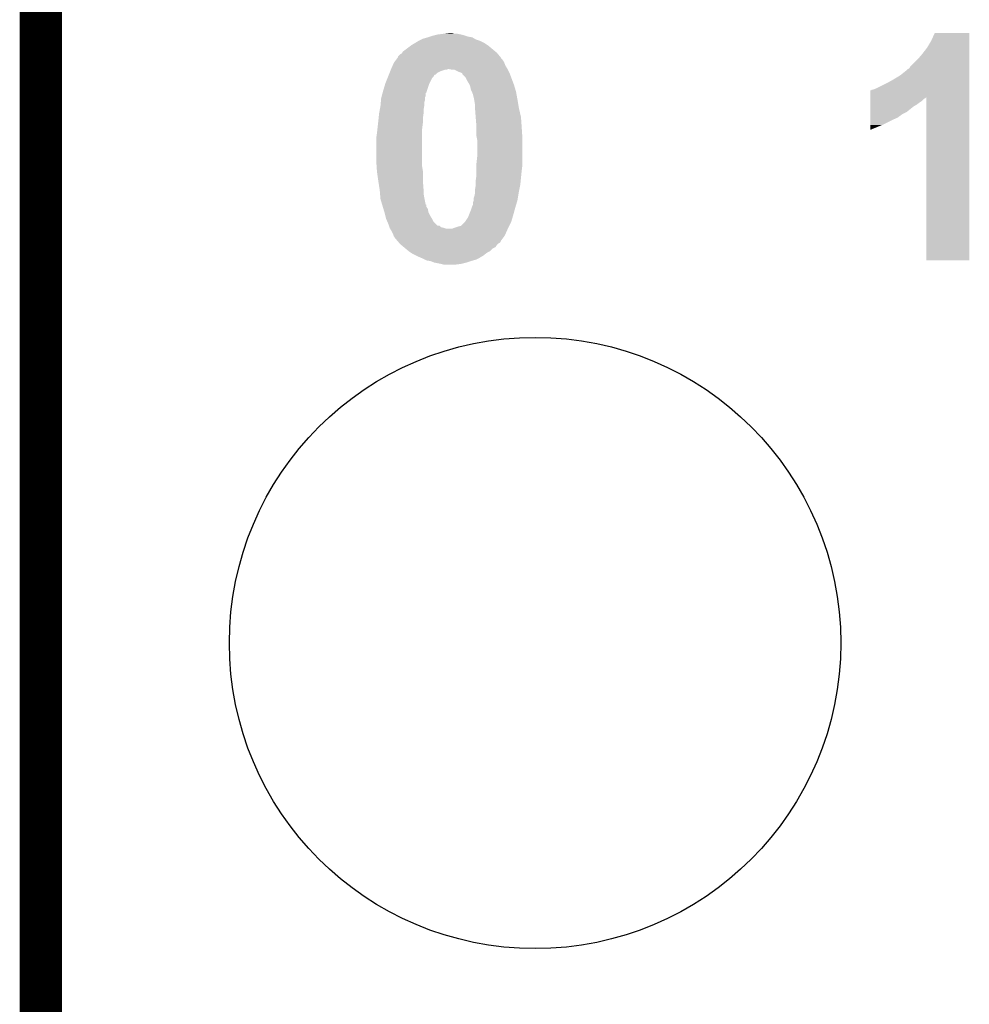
# Model space of a CAD drawing. Extents: x -1.3 to 24.2, y -3.9 to 39.2.
# Tile 39 of 53: x 2.8 to 6.2, y 28.9 to 32.5. Entities that reach past the tile are written whole.
import ezdxf

# ---------------------------------------------------------------- set-up
doc = ezdxf.new("R2010")
doc.units = 0
doc.layers.get('0').update_dxf_attribs({"linetype": 'CONTINUOUS'})
for name, color, linetype in [('SMART_DOF_6_CLICK_V100_GKO', 5, 'CONTINUOUS'), ('SMART_DOF_6_CLICK_V100_GTO', 14, 'CONTINUOUS'), ('SMART_DOF_6_CLICK_V100_GTS', 12, 'CONTINUOUS')]:
    doc.layers.add(name, color=color, linetype=linetype)

# ---------------------------------------------------------------- blocks, each defined once
blk = doc.blocks.new('ROUND_8')
blk.add_circle((0, 0), 1.0998)

msp = doc.modelspace()

# ---------------------------------------------------------------- linework, layer by layer
at = {"layer": 'SMART_DOF_6_CLICK_V100_GKO', "const_width": 0.1524}
msp.add_lwpolyline([(2.8829, 25.39492), (2.8829, 37.96792)], dxfattribs=at)
at = {"layer": 'SMART_DOF_6_CLICK_V100_GTO'}
for points in [[(4.229094, 32.379918), (4.2418, 32.38754), (4.478022, 32.379918), (4.46278, 32.38754)], [(4.2418, 32.38754), (4.251958, 32.39262), (4.46278, 32.38754), (4.447538, 32.39262)], [(4.251958, 32.39262), (4.257042, 32.395162), (4.447538, 32.39262), (4.443302, 32.395162)], [(4.257042, 32.395162), (4.274812, 32.400238), (4.443302, 32.395162), (4.434842, 32.400238)], [(4.274812, 32.400238), (4.27482, 32.40024), (4.434842, 32.400238), (4.434832, 32.40024)], [(4.27482, 32.40024), (4.282442, 32.40278), (4.434832, 32.40024), (4.4196, 32.40278)], [(4.282442, 32.40278), (4.29006, 32.405318), (4.4196, 32.40278), (4.411986, 32.405318)], [(4.29006, 32.405318), (4.300224, 32.40786), (4.411986, 32.405318), (4.404358, 32.40786)], [(4.300224, 32.40786), (4.310382, 32.4104), (4.404358, 32.40786), (4.3942, 32.4104)], [(4.310382, 32.4104), (4.330702, 32.41294), (4.3942, 32.4104), (4.381502, 32.41294)], [(4.330702, 32.41294), (4.351006, 32.415478), (4.371344, 32.41294), (4.363722, 32.415478)], [(4.351006, 32.415478), (4.351022, 32.41548), (4.363722, 32.415478), (4.351022, 32.41548)], [(6.070602, 32.362142), (6.08584, 32.387542), (6.222998, 32.362142), (6.222998, 32.387542)], [(6.08584, 32.387542), (6.098544, 32.415456), (6.222998, 32.387542), (6.223, 32.415456)], [(6.098544, 32.415456), (6.098556, 32.41548), (6.223, 32.415456), (6.098556, 32.41548)], [(4.182528, 32.344358), (4.185922, 32.349442), (4.523742, 32.344358), (4.517642, 32.349442)], [(4.185922, 32.349442), (4.213012, 32.36976), (4.517642, 32.349442), (4.49326, 32.36976)], [(4.213012, 32.36976), (4.216402, 32.372302), (4.49326, 32.36976), (4.489448, 32.372302)], [(4.216402, 32.372302), (4.229094, 32.379918), (4.489448, 32.372302), (4.478022, 32.379918)], [(6.05282, 32.339278), (6.070602, 32.362142), (6.222996, 32.339278), (6.222998, 32.362142)], [(4.154808, 32.311342), (4.16052, 32.31896), (4.54914, 32.311342), (4.54406, 32.31896)], [(4.16052, 32.31896), (4.16433, 32.324042), (4.54406, 32.31896), (4.538982, 32.324042)], [(4.16433, 32.324042), (4.168134, 32.329116), (4.538982, 32.324042), (4.536442, 32.329116)], [(4.168134, 32.329116), (4.16814, 32.329122), (4.536442, 32.329116), (4.536438, 32.329122)], [(4.16814, 32.329122), (4.168146, 32.331666), (4.536438, 32.329122), (4.534318, 32.331666)], [(4.168146, 32.331666), (4.175764, 32.339282), (4.534318, 32.331666), (4.527972, 32.339282)], [(4.175764, 32.339282), (4.180838, 32.341824), (4.527972, 32.339282), (4.525854, 32.341824)], [(4.180838, 32.341824), (4.182528, 32.344358), (4.525854, 32.341824), (4.523742, 32.344358)], [(6.009642, 32.293558), (6.03758, 32.3215), (6.222996, 32.293558), (6.222996, 32.3215)], [(6.03758, 32.3215), (6.05282, 32.339278), (6.222996, 32.3215), (6.222996, 32.339278)], [(4.13766, 32.273242), (4.13969, 32.27832), (4.310384, 32.273242), (4.320542, 32.27832)], [(4.13969, 32.27832), (4.141722, 32.2834), (4.320542, 32.27832), (4.335784, 32.2834)], [(4.141722, 32.2834), (4.141724, 32.283402), (4.335784, 32.2834), (4.340862, 32.283402)], [(4.141724, 32.283402), (4.14274, 32.28594), (4.340862, 32.283402), (4.348484, 32.28594)], [(4.14274, 32.28594), (4.148384, 32.298638), (4.56184, 32.28594), (4.55422, 32.298638)], [(4.148384, 32.298638), (4.152902, 32.308798), (4.55422, 32.298638), (4.550158, 32.308798)], [(4.152902, 32.308798), (4.154808, 32.311342), (4.550158, 32.308798), (4.54914, 32.311342)], [(4.363722, 32.2834), (4.351018, 32.28594), (4.56311, 32.2834), (4.56184, 32.28594)], [(4.371344, 32.283398), (4.363722, 32.2834), (4.563112, 32.283398), (4.56311, 32.2834)], [(4.386582, 32.27578), (4.371344, 32.283398), (4.56692, 32.27578), (4.563112, 32.283398)], [(5.97408, 32.26308), (5.99948, 32.2834), (6.222994, 32.26308), (6.222996, 32.2834)], [(5.99948, 32.2834), (6.002024, 32.285942), (6.222996, 32.2834), (6.222996, 32.285942)], [(6.002024, 32.285942), (6.0071, 32.288486), (6.222996, 32.285942), (6.222996, 32.288486)], [(6.0071, 32.288486), (6.009642, 32.293558), (6.222996, 32.288486), (6.222996, 32.293558)], [(4.122418, 32.23514), (4.12953, 32.25292), (4.28117, 32.23514), (4.290062, 32.25292)], [(4.12953, 32.25292), (4.131564, 32.258004), (4.290062, 32.25292), (4.295142, 32.258004)], [(4.131564, 32.258004), (4.133594, 32.26308), (4.295142, 32.258004), (4.297682, 32.26308)], [(4.133594, 32.26308), (4.13461, 32.26562), (4.297682, 32.26308), (4.300226, 32.26562)], [(4.13461, 32.26562), (4.134612, 32.265626), (4.300226, 32.26562), (4.302766, 32.265626)], [(4.134612, 32.265626), (4.13766, 32.273242), (4.302766, 32.265626), (4.310384, 32.273242)], [(4.3942, 32.27324), (4.386582, 32.27578), (4.56819, 32.27324), (4.56692, 32.27578)], [(4.399254, 32.2707), (4.3942, 32.27324), (4.56946, 32.2707), (4.56819, 32.27324)], [(4.39928, 32.270686), (4.399254, 32.2707), (4.569466, 32.270686), (4.56946, 32.2707)], [(4.399286, 32.268154), (4.39928, 32.270686), (4.570416, 32.268154), (4.569466, 32.270686)], [(4.409442, 32.257996), (4.399286, 32.268154), (4.574226, 32.257996), (4.570416, 32.268154)], [(4.41452, 32.247842), (4.409442, 32.257996), (4.578034, 32.247842), (4.574226, 32.257996)], [(4.42214, 32.23514), (4.41452, 32.247842), (4.582796, 32.23514), (4.578034, 32.247842)], [(5.92582, 32.23514), (5.94868, 32.24784), (6.222994, 32.23514), (6.222994, 32.24784)], [(5.94868, 32.24784), (5.97408, 32.26308), (6.222994, 32.24784), (6.222994, 32.26308)], [(4.112722, 32.202122), (4.1148, 32.20974), (4.269742, 32.202122), (4.27228, 32.20974)], [(4.1148, 32.20974), (4.121656, 32.2326), (4.27228, 32.20974), (4.2799, 32.2326)], [(4.121656, 32.2326), (4.122418, 32.23514), (4.2799, 32.2326), (4.28117, 32.23514)], [(4.42468, 32.230062), (4.42214, 32.23514), (4.5847, 32.230062), (4.582796, 32.23514)], [(4.42722, 32.224978), (4.42468, 32.230062), (4.586226, 32.224978), (4.5847, 32.230062)], [(4.429762, 32.212278), (4.42722, 32.224978), (4.590036, 32.212278), (4.586226, 32.224978)], [(4.43357, 32.20466), (4.429762, 32.212278), (4.59232, 32.20466), (4.590036, 32.212278)], [(5.867418, 32.184302), (5.867424, 32.20974), (6.222992, 32.184302), (6.222992, 32.20974)], [(5.867424, 32.20974), (5.869946, 32.209746), (6.222992, 32.20974), (6.222992, 32.209746)], [(5.869946, 32.209746), (5.872484, 32.21228), (6.222992, 32.209746), (6.222994, 32.21228)], [(5.872484, 32.21228), (5.877564, 32.212282), (6.222994, 32.21228), (6.222994, 32.212282)], [(5.877564, 32.212282), (5.89026, 32.21736), (6.222994, 32.212282), (6.222994, 32.21736)], [(5.89026, 32.21736), (5.92582, 32.23514), (6.222994, 32.21736), (6.222994, 32.23514)], [(4.105794, 32.166562), (4.106486, 32.174184), (4.262122, 32.166562), (4.26466, 32.174184)], [(4.106486, 32.174184), (4.10718, 32.181802), (4.26466, 32.174184), (4.26466, 32.181802)], [(4.10718, 32.181802), (4.107872, 32.184344), (4.26466, 32.181802), (4.264662, 32.184344)], [(4.107872, 32.184344), (4.109258, 32.189424), (4.264662, 32.184344), (4.2672, 32.189424)], [(4.109258, 32.189424), (4.112028, 32.19958), (4.2672, 32.189424), (4.267222, 32.19958)], [(4.112028, 32.19958), (4.112034, 32.199602), (4.267222, 32.19958), (4.26974, 32.199602)], [(4.112034, 32.199602), (4.112722, 32.202122), (4.26974, 32.199602), (4.269742, 32.202122)], [(4.43484, 32.202116), (4.43357, 32.20466), (4.592784, 32.202116), (4.59232, 32.20466)], [(4.434862, 32.19704), (4.43484, 32.202116), (4.593706, 32.19704), (4.592784, 32.202116)], [(4.43738, 32.197018), (4.434862, 32.19704), (4.59371, 32.197018), (4.593706, 32.19704)], [(4.43738, 32.194498), (4.43738, 32.197018), (4.594168, 32.194498), (4.59371, 32.197018)], [(4.43992, 32.18434), (4.43738, 32.194498), (4.596016, 32.18434), (4.594168, 32.194498)], [(4.441444, 32.17672), (4.43992, 32.18434), (4.5974, 32.17672), (4.596016, 32.18434)], [(4.44246, 32.17164), (4.441444, 32.17672), (4.598248, 32.17164), (4.5974, 32.17672)], [(4.445, 32.156398), (4.44246, 32.17164), (4.600788, 32.156398), (4.598248, 32.17164)], [(5.867416, 32.17164), (5.867418, 32.179258), (6.05282, 32.17164), (6.060442, 32.179258)], [(5.867416, 32.16656), (5.867416, 32.17164), (6.0452, 32.16656), (6.05282, 32.17164)], [(5.867418, 32.181798), (5.867418, 32.184302), (6.065516, 32.181798), (6.068018, 32.184302)], [(5.867418, 32.179258), (5.867418, 32.181798), (6.060442, 32.179258), (6.065516, 32.181798)], [(6.06806, 31.597624), (6.068018, 32.184302), (6.222976, 31.597624), (6.222992, 32.184302)], [(4.09956, 32.125922), (4.101868, 32.138622), (4.25958, 32.125922), (4.25958, 32.138622)], [(4.101868, 32.138622), (4.10464, 32.153858), (4.25958, 32.138622), (4.262118, 32.153858)], [(4.10464, 32.153862), (4.105794, 32.166562), (4.26212, 32.153862), (4.262122, 32.166562)], [(4.10464, 32.153858), (4.10464, 32.153862), (4.262118, 32.153858), (4.26212, 32.153862)], [(4.445, 32.14624), (4.445, 32.156398), (4.60248, 32.14624), (4.600788, 32.156398)], [(4.445, 32.14116), (4.445, 32.14624), (4.603654, 32.14116), (4.60248, 32.14624)], [(4.44715, 32.11322), (4.445, 32.14116), (4.6101, 32.11322), (4.603654, 32.14116)], [(5.86741, 32.130998), (5.867414, 32.15132), (5.996938, 32.130998), (6.02234, 32.15132)], [(5.867414, 32.158938), (5.867416, 32.16656), (6.035038, 32.158938), (6.0452, 32.16656)], [(5.867414, 32.15132), (5.867414, 32.158938), (6.02234, 32.15132), (6.035038, 32.158938)], [(4.09589, 32.090362), (4.09702, 32.10052), (4.25704, 32.090362), (4.25704, 32.10052)], [(4.09702, 32.10052), (4.097782, 32.10814), (4.25704, 32.10052), (4.25704, 32.10814)], [(4.097782, 32.10814), (4.09956, 32.12592), (4.25704, 32.10814), (4.259578, 32.12592)], [(4.09956, 32.12592), (4.09956, 32.125922), (4.259578, 32.12592), (4.25958, 32.125922)], [(4.44754, 32.10814), (4.44715, 32.11322), (4.610464, 32.10814), (4.6101, 32.11322)], [(4.45008, 32.077662), (4.44754, 32.10814), (4.61264, 32.077662), (4.610464, 32.10814)], [(5.867402, 32.08528), (5.867404, 32.10306), (5.91058, 32.08528), (5.94614, 32.10306)], [(5.867404, 32.10306), (5.867406, 32.11068), (5.94614, 32.10306), (5.963922, 32.11068)], [(5.867406, 32.11068), (5.867408, 32.123378), (5.963922, 32.11068), (5.981702, 32.123378)], [(5.867408, 32.123378), (5.86741, 32.130998), (5.981702, 32.123378), (5.996938, 32.130998)], [(4.09194, 32.0548), (4.093632, 32.07004), (4.2545, 32.0548), (4.2545, 32.07004)], [(4.093632, 32.07004), (4.09589, 32.090362), (4.2545, 32.07004), (4.25704, 32.090362)], [(4.45008, 32.07766), (4.45008, 32.077662), (4.61264, 32.07766), (4.61264, 32.077662)], [(4.45008, 32.044638), (4.45008, 32.07766), (4.614842, 32.044638), (4.61264, 32.07766)], [(5.8674, 32.067534), (5.867402, 32.08528), (5.8674, 32.067534), (5.91058, 32.08528)], [(4.0894, 32.03702), (4.09194, 32.0548), (4.2545, 32.03702), (4.2545, 32.0548)], [(4.0894, 31.955738), (4.0894, 32.03702), (4.2545, 31.955738), (4.2545, 32.03702)], [(4.451096, 32.039562), (4.45008, 32.044638), (4.61518, 32.039562), (4.614842, 32.044638)], [(4.45262, 32.031938), (4.451096, 32.039562), (4.61518, 32.031938), (4.61518, 32.039562)], [(4.45262, 31.97098), (4.45262, 32.031938), (4.61518, 31.97098), (4.61518, 32.031938)], [(4.45008, 31.948118), (4.45262, 31.97098), (4.61518, 31.948118), (4.61518, 31.97098)], [(4.090756, 31.935422), (4.0894, 31.955738), (4.2545, 31.935422), (4.2545, 31.955738)], [(4.091772, 31.920182), (4.090756, 31.935422), (4.25704, 31.920182), (4.2545, 31.935422)], [(4.45008, 31.9405), (4.45008, 31.948118), (4.61518, 31.9405), (4.61518, 31.948118)], [(4.45008, 31.92018), (4.45008, 31.9405), (4.61264, 31.92018), (4.61518, 31.9405)], [(4.09194, 31.91764), (4.091772, 31.920182), (4.25704, 31.91764), (4.25704, 31.920182)], [(4.096296, 31.887158), (4.09194, 31.91764), (4.25704, 31.887158), (4.25704, 31.91764)], [(4.44754, 31.887158), (4.45008, 31.90494), (4.609336, 31.887158), (4.611116, 31.90494)], [(4.45008, 31.90494), (4.45008, 31.92018), (4.611116, 31.90494), (4.61264, 31.92018)], [(4.09702, 31.88208), (4.096296, 31.887158), (4.257432, 31.88208), (4.25704, 31.887158)], [(4.10132, 31.85414), (4.09702, 31.88208), (4.25958, 31.85414), (4.257432, 31.88208)], [(4.1021, 31.84906), (4.10132, 31.85414), (4.25958, 31.84906), (4.25958, 31.85414)], [(4.445, 31.854138), (4.44754, 31.869378), (4.60451, 31.854138), (4.607558, 31.869378)], [(4.445, 31.84398), (4.445, 31.854138), (4.60248, 31.84398), (4.60451, 31.854138)], [(4.44754, 31.86938), (4.44754, 31.887158), (4.60756, 31.86938), (4.609336, 31.887158)], [(4.44754, 31.869378), (4.44754, 31.86938), (4.607558, 31.869378), (4.60756, 31.86938)], [(4.102948, 31.838902), (4.1021, 31.84906), (4.25958, 31.838902), (4.25958, 31.84906)], [(4.104218, 31.82366), (4.102948, 31.838902), (4.26212, 31.82366), (4.25958, 31.838902)], [(4.10464, 31.818582), (4.104218, 31.82366), (4.263136, 31.818582), (4.26212, 31.82366)], [(4.110732, 31.798278), (4.10464, 31.818582), (4.267196, 31.798278), (4.263136, 31.818582)], [(4.439918, 31.813498), (4.43992, 31.821116), (4.5974, 31.813498), (4.598668, 31.821116)], [(4.43992, 31.821116), (4.442458, 31.82874), (4.598668, 31.821116), (4.59994, 31.82874)], [(4.442458, 31.82874), (4.445, 31.841438), (4.59994, 31.82874), (4.602056, 31.841438)], [(4.445, 31.841438), (4.445, 31.84398), (4.602056, 31.841438), (4.60248, 31.84398)], [(4.110738, 31.79826), (4.110732, 31.798278), (4.269718, 31.79826), (4.267196, 31.798278)], [(4.113022, 31.790644), (4.110738, 31.79826), (4.26974, 31.790644), (4.269718, 31.79826)], [(4.115308, 31.783024), (4.113022, 31.790644), (4.274818, 31.783024), (4.26974, 31.790644)], [(4.119118, 31.770322), (4.115308, 31.783024), (4.27736, 31.770322), (4.274818, 31.783024)], [(4.42976, 31.77794), (4.433144, 31.7881), (4.587008, 31.77794), (4.58978, 31.7881)], [(4.433144, 31.7881), (4.434838, 31.793178), (4.58978, 31.7881), (4.591302, 31.793178)], [(4.434838, 31.793178), (4.43484, 31.795698), (4.591302, 31.793178), (4.592058, 31.795698)], [(4.43484, 31.795698), (4.437358, 31.79572), (4.592058, 31.795698), (4.592066, 31.79572)], [(4.437358, 31.79572), (4.43738, 31.805876), (4.592066, 31.79572), (4.595112, 31.805876)], [(4.43738, 31.805876), (4.439918, 31.813498), (4.595112, 31.805876), (4.5974, 31.813498)], [(4.11988, 31.767778), (4.119118, 31.770322), (4.278632, 31.767778), (4.27736, 31.770322)], [(4.121786, 31.76016), (4.11988, 31.767778), (4.28244, 31.76016), (4.278632, 31.767778)], [(4.12496, 31.747462), (4.121786, 31.76016), (4.290058, 31.747462), (4.28244, 31.76016)], [(4.124962, 31.747458), (4.12496, 31.747462), (4.29006, 31.747458), (4.290058, 31.747462)], [(4.129314, 31.737304), (4.124962, 31.747458), (4.295138, 31.737304), (4.29006, 31.747458)], [(4.409438, 31.737298), (4.419598, 31.752538), (4.5753, 31.737298), (4.579872, 31.752538)], [(4.419598, 31.752538), (4.422646, 31.76016), (4.579872, 31.752538), (4.58216, 31.76016)], [(4.422646, 31.76016), (4.42976, 31.77794), (4.58216, 31.76016), (4.587008, 31.77794)], [(4.13258, 31.729678), (4.129314, 31.737304), (4.302764, 31.729678), (4.295138, 31.737304)], [(4.135118, 31.722066), (4.13258, 31.729678), (4.310374, 31.722066), (4.302764, 31.729678)], [(4.13512, 31.72206), (4.135118, 31.722066), (4.317994, 31.72206), (4.310374, 31.722066)], [(4.136812, 31.716984), (4.13512, 31.72206), (4.323078, 31.716984), (4.317994, 31.72206)], [(4.13766, 31.714438), (4.136812, 31.716984), (4.33324, 31.714438), (4.323078, 31.716984)], [(4.139182, 31.711902), (4.13766, 31.714438), (4.340858, 31.711902), (4.33324, 31.714438)], [(4.139184, 31.7119), (4.139182, 31.711902), (4.363716, 31.7119), (4.340858, 31.711902)], [(4.140708, 31.70936), (4.139184, 31.7119), (4.56184, 31.70936), (4.56311, 31.7119)], [(4.363716, 31.7119), (4.3688, 31.71444), (4.56311, 31.7119), (4.56438, 31.71444)], [(4.3688, 31.71444), (4.384042, 31.71952), (4.56438, 31.71444), (4.56692, 31.71952)], [(4.384042, 31.71952), (4.394194, 31.722058), (4.56692, 31.71952), (4.568188, 31.722058)], [(4.394194, 31.722058), (4.406898, 31.73476), (4.568188, 31.722058), (4.57454, 31.73476)], [(4.406898, 31.73476), (4.409438, 31.737298), (4.57454, 31.73476), (4.5753, 31.737298)], [(4.14528, 31.701738), (4.140708, 31.70936), (4.55845, 31.701738), (4.56184, 31.70936)], [(4.15036, 31.69158), (4.14528, 31.701738), (4.553934, 31.69158), (4.55845, 31.701738)], [(4.152054, 31.686502), (4.15036, 31.69158), (4.551678, 31.686502), (4.553934, 31.69158)], [(4.1529, 31.683958), (4.152054, 31.686502), (4.54977, 31.683958), (4.551678, 31.686502)], [(4.15798, 31.67634), (4.1529, 31.683958), (4.544058, 31.67634), (4.54977, 31.683958)], [(4.160522, 31.6738), (4.15798, 31.67634), (4.542154, 31.6738), (4.544058, 31.67634)], [(4.167054, 31.666178), (4.160522, 31.6738), (4.53644, 31.666178), (4.542154, 31.6738)], [(4.169234, 31.663634), (4.167054, 31.666178), (4.536434, 31.663634), (4.53644, 31.666178)], [(4.171408, 31.661098), (4.169234, 31.663634), (4.533896, 31.661098), (4.536434, 31.663634)], [(4.173584, 31.658558), (4.171408, 31.661098), (4.528822, 31.658558), (4.533896, 31.661098)], [(4.175758, 31.65602), (4.173584, 31.658558), (4.526282, 31.65602), (4.528822, 31.658558)], [(4.178808, 31.65348), (4.175758, 31.65602), (4.52374, 31.65348), (4.526282, 31.65602)], [(4.187954, 31.645858), (4.178808, 31.65348), (4.518654, 31.645858), (4.52374, 31.65348)], [(4.19405, 31.640778), (4.187954, 31.645858), (4.508502, 31.640778), (4.518654, 31.645858)], [(4.20624, 31.63062), (4.19405, 31.640778), (4.498338, 31.63062), (4.508502, 31.640778)], [(4.206244, 31.630618), (4.20624, 31.63062), (4.498336, 31.630618), (4.498338, 31.63062)], [(4.213862, 31.62554), (4.206244, 31.630618), (4.488182, 31.62554), (4.498336, 31.630618)], [(4.221478, 31.620462), (4.213862, 31.62554), (4.481832, 31.620462), (4.488182, 31.62554)], [(4.231646, 31.615378), (4.221478, 31.620462), (4.475478, 31.615378), (4.481832, 31.620462)], [(4.23672, 31.61284), (4.231646, 31.615378), (4.471246, 31.61284), (4.475478, 31.615378)], [(4.248574, 31.60776), (4.23672, 31.61284), (4.46278, 31.60776), (4.471246, 31.61284)], [(4.2545, 31.60522), (4.248574, 31.60776), (4.4577, 31.60522), (4.46278, 31.60776)], [(4.264666, 31.600138), (4.2545, 31.60522), (4.447538, 31.600138), (4.4577, 31.60522)], [(4.269738, 31.597602), (4.264666, 31.600138), (4.438658, 31.597602), (4.447538, 31.600138)], [(4.284978, 31.59506), (4.269738, 31.597602), (4.42976, 31.59506), (4.438658, 31.597602)], [(4.297678, 31.589982), (4.284978, 31.59506), (4.41452, 31.589982), (4.42976, 31.59506)], [(4.32308, 31.5849), (4.297678, 31.589982), (4.394198, 31.5849), (4.41452, 31.589982)], [(4.333238, 31.58236), (4.32308, 31.5849), (4.373878, 31.58236), (4.394198, 31.5849)], [(6.222976, 31.5976), (6.06806, 31.597624), (6.222976, 31.5976), (6.222976, 31.597624)]]:
    msp.add_solid(points, dxfattribs=at)

# ---------------------------------------------------------------- block references
at = {"layer": 'SMART_DOF_6_CLICK_V100_GTS'}
msp.add_blockref('ROUND_8', (4.6609, 30.22092), dxfattribs=at)

doc.saveas('drawing.dxf')
